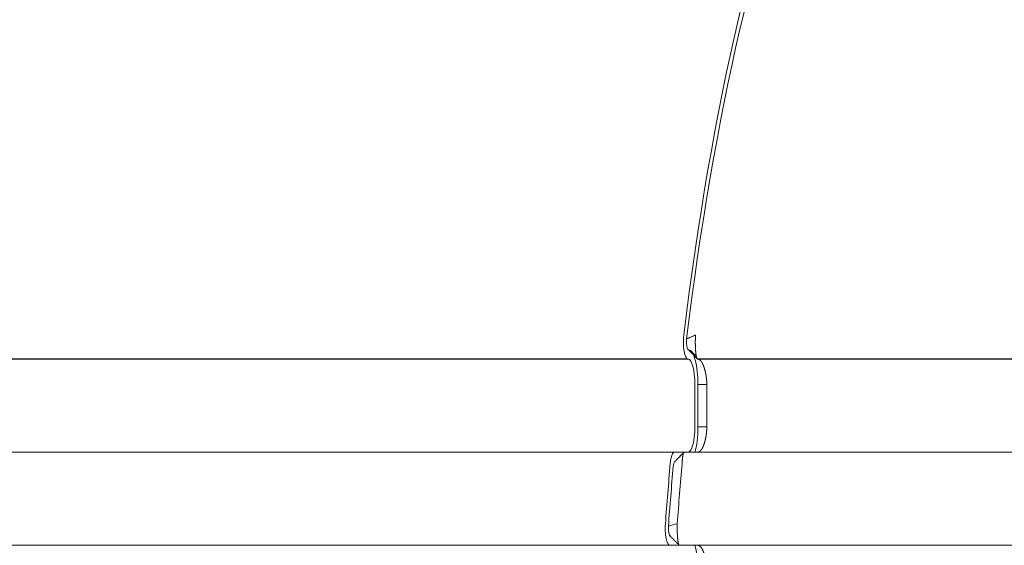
# Model space of a CAD drawing. Header units: millimetres. Extents: x 25069 to 61396, y 8621 to 21558.
# Tile 183 of 256: x 35815 to 35873, y 12447 to 12478. Entities that reach past the tile are written whole.
import ezdxf

# ---------------------------------------------------------------- set-up
doc = ezdxf.new("R2010")
doc.units = ezdxf.units.MM
doc.layers.add('10', color=7, linetype='Continuous')

msp = doc.modelspace()

# ---------------------------------------------------------------- linework, layer by layer
at = {"layer": '10', "color": 7, "linetype": 'Continuous', "lineweight": 13}
for p, q in [((35854.729, 12457.998), (35752.281, 12457.998)), ((35854.679, 12458.004), (35753.783, 12458.003)), ((35939.783, 12458.004), (35855.25, 12458.004)), ((35855.298, 12457.998), (35940.914, 12457.999)), ((35853.609, 12447.01), (35753.784, 12447.01))]:
    msp.add_line(p, q, dxfattribs=at)
at = {"layer": '10', "color": 7, "linetype": 'Continuous', "lineweight": 18}
for p, q in [((35753.173, 12458.001), (35854.706, 12458.001)), ((35854.706, 12458.001), (35854.698, 12458.001)), ((35855.263, 12458.001), (35940.245, 12458.001)), ((35855.108, 12453.998), (35855.108, 12456.498)), ((35855.29, 12453.997), (35855.29, 12456.497)), ((35855.813, 12456.498), (35855.813, 12453.998)), ((35753.784, 12452.506), (35853.912, 12452.506)), ((35853.912, 12452.506), (35854.468, 12452.502)), ((35854.472, 12452.506), (35939.784, 12452.506)), ((35854.186, 12447.004), (35853.626, 12447.008)), ((35854.186, 12447.008), (35855.266, 12447.001)), ((35939.784, 12447.008), (35854.186, 12447.008)), ((35855.266, 12447.001), (35943.782, 12447.001))]:
    msp.add_line(p, q, dxfattribs=at)
for centre, major_axis, ratio, start_param, end_param in [((35873.101, 12427.634), (-0.038, 76.5), 0.26776, -0.001843, 1.142211), ((35854.698, 12459.001), (0, 1), 0.26776, 1.142211, 3.13975), ((35854.706, 12456.501), (-0.001, 1.5), 0.26776, 4.710546, 6.281342), ((35854.706, 12454.001), (-0.001, 1.5), 0.26776, 3.13975, 4.710546), ((35853.912, 12451.506), (0, 1), 0.26776, -0.001843, 1.24895), ((35873.101, 12427.634), (-0.038, 76.5), 0.26776, 1.24895, 1.297417), ((35872.016, 12427.443), (-0.034, 74.317), 0.258637, 1.23888, 1.288568), ((35853.626, 12448.008), (0, 1), 0.26776, 1.297417, 3.13975)]:
    msp.add_ellipse(centre, major_axis=major_axis, ratio=ratio, start_param=start_param, end_param=end_param, dxfattribs=at)
for points, knots in [([(35854.624, 12459.191), (35856.224, 12472.381), (35858.866, 12483.747), (35863.894, 12495.805), (35865.838, 12498.991), (35867.864, 12501.016)], [0, 0, 0, 0, 0.648811, 0.648811, 1, 1, 1, 1]), ([(35854.744, 12458.543), (35854.744, 12458.543), (35854.744, 12458.543), (35854.741, 12458.543), (35854.738, 12458.542), (35854.65, 12458.529), (35854.585, 12458.905), (35854.624, 12459.191)], [0, 0, 0, 0, 0.000007, 0.000007, 0.029496, 0.029496, 1, 1, 1, 1]), ([(35855.147, 12459.416), (35855.146, 12459.407), (35855.145, 12459.389), (35855.143, 12459.36), (35855.142, 12459.331), (35855.141, 12459.302), (35855.14, 12459.273), (35855.139, 12459.242), (35855.138, 12459.212), (35855.137, 12459.181), (35855.137, 12459.15), (35855.136, 12459.119), (35855.136, 12459.087), (35855.136, 12459.055), (35855.135, 12459.023), (35855.136, 12458.991), (35855.136, 12458.959), (35855.136, 12458.927), (35855.136, 12458.894), (35855.137, 12458.862), (35855.138, 12458.829), (35855.139, 12458.797), (35855.14, 12458.764), (35855.141, 12458.732), (35855.142, 12458.7), (35855.143, 12458.668), (35855.145, 12458.637), (35855.146, 12458.606), (35855.148, 12458.575), (35855.15, 12458.544), (35855.152, 12458.514), (35855.154, 12458.484), (35855.156, 12458.462), (35855.157, 12458.448), (35855.157, 12458.441), (35855.158, 12458.434), (35855.158, 12458.427), (35855.159, 12458.42), (35855.16, 12458.413), (35855.16, 12458.406), (35855.161, 12458.399), (35855.162, 12458.392), (35855.162, 12458.385), (35855.163, 12458.378), (35855.164, 12458.371), (35855.165, 12458.363), (35855.165, 12458.356), (35855.166, 12458.349), (35855.167, 12458.342), (35855.168, 12458.335), (35855.169, 12458.327), (35855.169, 12458.32), (35855.17, 12458.313), (35855.171, 12458.306), (35855.172, 12458.299), (35855.173, 12458.291), (35855.174, 12458.284), (35855.175, 12458.277), (35855.176, 12458.27), (35855.177, 12458.263), (35855.178, 12458.256), (35855.179, 12458.249), (35855.18, 12458.242), (35855.181, 12458.235), (35855.182, 12458.228), (35855.183, 12458.221), (35855.184, 12458.214), (35855.185, 12458.207), (35855.186, 12458.2), (35855.187, 12458.194), (35855.188, 12458.187), (35855.19, 12458.18), (35855.191, 12458.174), (35855.192, 12458.167), (35855.193, 12458.161), (35855.194, 12458.154), (35855.196, 12458.148), (35855.197, 12458.142), (35855.198, 12458.136), (35855.199, 12458.13), (35855.201, 12458.124), (35855.202, 12458.118), (35855.203, 12458.112), (35855.205, 12458.107), (35855.206, 12458.101), (35855.208, 12458.096), (35855.209, 12458.09), (35855.21, 12458.085), (35855.212, 12458.08), (35855.213, 12458.075), (35855.215, 12458.07), (35855.216, 12458.065), (35855.218, 12458.061), (35855.219, 12458.056), (35855.221, 12458.052), (35855.222, 12458.048), (35855.224, 12458.044), (35855.225, 12458.04), (35855.227, 12458.036), (35855.229, 12458.032), (35855.23, 12458.029), (35855.232, 12458.026), (35855.233, 12458.023), (35855.235, 12458.02), (35855.237, 12458.017), (35855.239, 12458.015), (35855.24, 12458.012), (35855.242, 12458.01), (35855.244, 12458.008), (35855.246, 12458.007), (35855.247, 12458.005), (35855.249, 12458.004), (35855.251, 12458.003), (35855.253, 12458.002), (35855.255, 12458.002), (35855.256, 12458.001), (35855.258, 12458.001), (35855.26, 12458.001), (35855.26, 12458.001)], [0, 0, 0, 0, 0.015092, 0.030248, 0.045467, 0.06075, 0.076098, 0.091511, 0.106989, 0.122532, 0.13814, 0.153815, 0.169555, 0.185362, 0.201235, 0.217176, 0.233183, 0.249258, 0.2654, 0.281611, 0.297889, 0.314236, 0.330652, 0.347136, 0.363689, 0.380312, 0.397004, 0.413766, 0.430598, 0.4475, 0.464472, 0.481515, 0.498629, 0.502725, 0.506863, 0.511044, 0.515268, 0.519535, 0.523844, 0.528197, 0.532592, 0.53703, 0.541511, 0.546035, 0.550602, 0.555212, 0.559864, 0.56456, 0.569298, 0.574079, 0.578904, 0.583771, 0.588681, 0.593634, 0.598629, 0.603668, 0.60875, 0.613874, 0.619042, 0.624253, 0.629506, 0.634802, 0.640142, 0.645524, 0.650949, 0.656417, 0.661928, 0.667482, 0.673079, 0.678719, 0.684402, 0.690128, 0.695897, 0.701709, 0.707564, 0.713462, 0.719403, 0.725386, 0.731413, 0.737483, 0.743596, 0.749751, 0.75595, 0.762192, 0.768477, 0.774804, 0.781175, 0.787589, 0.794045, 0.800545, 0.807088, 0.813673, 0.820302, 0.826974, 0.833688, 0.840446, 0.847247, 0.854091, 0.860977, 0.867907, 0.87488, 0.881896, 0.888955, 0.896056, 0.903201, 0.910389, 0.91762, 0.924894, 0.932211, 0.939571, 0.946974, 0.95442, 0.961909, 0.969441, 0.977016, 0.984635, 0.992296, 1, 1, 1, 1]), ([(35854.744, 12458.542), (35854.762, 12458.523), (35854.8, 12458.483), (35854.861, 12458.419), (35854.93, 12458.347), (35854.998, 12458.275), (35855.066, 12458.204), (35855.131, 12458.136), (35855.186, 12458.079), (35855.229, 12458.034), (35855.25, 12458.012), (35855.26, 12458.002)], [0, 0, 0, 0, 0.104995, 0.223537, 0.355632, 0.501274, 0.621457, 0.751915, 0.877236, 0.939896, 1, 1, 1, 1]), ([(35855.192, 12458.17), (35855.169, 12458.192), (35855.123, 12458.238), (35855.018, 12458.343), (35854.936, 12458.425), (35854.878, 12458.484)], [0, 0, 0, 0, 0.217869, 0.44461, 1, 1, 1, 1]), ([(35855.262, 12458.001), (35855.265, 12458.001), (35855.269, 12458.001), (35855.276, 12458.001), (35855.283, 12458), (35855.29, 12458), (35855.296, 12457.999), (35855.303, 12457.997), (35855.31, 12457.996), (35855.316, 12457.994), (35855.323, 12457.993), (35855.33, 12457.99), (35855.336, 12457.988), (35855.342, 12457.986), (35855.349, 12457.983), (35855.355, 12457.98), (35855.361, 12457.977), (35855.368, 12457.973), (35855.374, 12457.969), (35855.38, 12457.966), (35855.386, 12457.962), (35855.392, 12457.957), (35855.398, 12457.953), (35855.404, 12457.948), (35855.41, 12457.943), (35855.416, 12457.938), (35855.422, 12457.933), (35855.428, 12457.928), (35855.434, 12457.922), (35855.439, 12457.916), (35855.445, 12457.91), (35855.451, 12457.904), (35855.456, 12457.898), (35855.462, 12457.891), (35855.467, 12457.885), (35855.473, 12457.878), (35855.478, 12457.871), (35855.484, 12457.864), (35855.489, 12457.857), (35855.494, 12457.849), (35855.5, 12457.842), (35855.505, 12457.834), (35855.51, 12457.826), (35855.515, 12457.818), (35855.52, 12457.81), (35855.525, 12457.801), (35855.53, 12457.793), (35855.535, 12457.784), (35855.54, 12457.776), (35855.545, 12457.767), (35855.55, 12457.758), (35855.554, 12457.749), (35855.559, 12457.74), (35855.564, 12457.73), (35855.568, 12457.721), (35855.573, 12457.711), (35855.578, 12457.702), (35855.582, 12457.692), (35855.587, 12457.682), (35855.591, 12457.672), (35855.595, 12457.662), (35855.6, 12457.652), (35855.604, 12457.642), (35855.608, 12457.632), (35855.613, 12457.621), (35855.617, 12457.611), (35855.621, 12457.6), (35855.625, 12457.589), (35855.629, 12457.579), (35855.633, 12457.568), (35855.637, 12457.557), (35855.641, 12457.546), (35855.645, 12457.535), (35855.648, 12457.524), (35855.652, 12457.513), (35855.656, 12457.501), (35855.66, 12457.49), (35855.663, 12457.479), (35855.667, 12457.467), (35855.67, 12457.456), (35855.674, 12457.445), (35855.677, 12457.433), (35855.681, 12457.421), (35855.684, 12457.41), (35855.687, 12457.398), (35855.691, 12457.386), (35855.694, 12457.375), (35855.697, 12457.363), (35855.7, 12457.351), (35855.703, 12457.339), (35855.707, 12457.327), (35855.71, 12457.316), (35855.713, 12457.304), (35855.715, 12457.292), (35855.718, 12457.28), (35855.721, 12457.268), (35855.724, 12457.256), (35855.727, 12457.244), (35855.73, 12457.232), (35855.732, 12457.22), (35855.735, 12457.208), (35855.737, 12457.195), (35855.74, 12457.183), (35855.742, 12457.171), (35855.745, 12457.159), (35855.747, 12457.147), (35855.75, 12457.135), (35855.752, 12457.123), (35855.754, 12457.111), (35855.757, 12457.099), (35855.759, 12457.087), (35855.761, 12457.075), (35855.763, 12457.063), (35855.765, 12457.051), (35855.767, 12457.039), (35855.769, 12457.027), (35855.771, 12457.015), (35855.773, 12457.003), (35855.775, 12456.991), (35855.777, 12456.979), (35855.778, 12456.967), (35855.78, 12456.955), (35855.782, 12456.943), (35855.783, 12456.931), (35855.785, 12456.919), (35855.786, 12456.908), (35855.788, 12456.896), (35855.789, 12456.884), (35855.791, 12456.872), (35855.792, 12456.861), (35855.794, 12456.849), (35855.795, 12456.837), (35855.796, 12456.826), (35855.797, 12456.814), (35855.798, 12456.803), (35855.799, 12456.791), (35855.801, 12456.78), (35855.802, 12456.768), (35855.803, 12456.757), (35855.803, 12456.746), (35855.804, 12456.734), (35855.805, 12456.723), (35855.806, 12456.712), (35855.807, 12456.701), (35855.807, 12456.69), (35855.808, 12456.679), (35855.809, 12456.668), (35855.809, 12456.657), (35855.81, 12456.646), (35855.81, 12456.635), (35855.811, 12456.624), (35855.811, 12456.613), (35855.812, 12456.603), (35855.812, 12456.592), (35855.812, 12456.581), (35855.812, 12456.571), (35855.813, 12456.56), (35855.813, 12456.55), (35855.813, 12456.539), (35855.813, 12456.529), (35855.813, 12456.519), (35855.813, 12456.509), (35855.813, 12456.502), (35855.813, 12456.498)], [0, 0, 0, 0, 0.008378, 0.016727, 0.025049, 0.033343, 0.041609, 0.049847, 0.058057, 0.06624, 0.074394, 0.082521, 0.090619, 0.09869, 0.106733, 0.114749, 0.122736, 0.130696, 0.138627, 0.146531, 0.154408, 0.162256, 0.170077, 0.17787, 0.185636, 0.193373, 0.201083, 0.208765, 0.21642, 0.224047, 0.231646, 0.239218, 0.246762, 0.254278, 0.261767, 0.269229, 0.276662, 0.284069, 0.291447, 0.298798, 0.306122, 0.313418, 0.320687, 0.327928, 0.335142, 0.342328, 0.349487, 0.356618, 0.363722, 0.370799, 0.377848, 0.38487, 0.391865, 0.398832, 0.405773, 0.412685, 0.419571, 0.426429, 0.43326, 0.440064, 0.446841, 0.45359, 0.460313, 0.467008, 0.473676, 0.480317, 0.486931, 0.493518, 0.500078, 0.506611, 0.513117, 0.519595, 0.526047, 0.532472, 0.53887, 0.545242, 0.551586, 0.557903, 0.564194, 0.570458, 0.576695, 0.582905, 0.589089, 0.595246, 0.601376, 0.607479, 0.613556, 0.619607, 0.62563, 0.631627, 0.637598, 0.643542, 0.64946, 0.655351, 0.661216, 0.667054, 0.672866, 0.678651, 0.684411, 0.690144, 0.695851, 0.701531, 0.707185, 0.712814, 0.718416, 0.723992, 0.729542, 0.735066, 0.740563, 0.746035, 0.751481, 0.756901, 0.762296, 0.767664, 0.773007, 0.778324, 0.783615, 0.78888, 0.79412, 0.799334, 0.804523, 0.809686, 0.814824, 0.819936, 0.825023, 0.830085, 0.835121, 0.840132, 0.845118, 0.850078, 0.855014, 0.859924, 0.864809, 0.86967, 0.874505, 0.879316, 0.884101, 0.888862, 0.893599, 0.89831, 0.902997, 0.907659, 0.912297, 0.916911, 0.9215, 0.926064, 0.930604, 0.935121, 0.939613, 0.94408, 0.948524, 0.952944, 0.95734, 0.961712, 0.966061, 0.970385, 0.974686, 0.978964, 0.983218, 0.987448, 0.991655, 0.995839, 1, 1, 1, 1]), ([(35855.813, 12453.998), (35855.813, 12453.995), (35855.813, 12453.988), (35855.813, 12453.978), (35855.813, 12453.967), (35855.813, 12453.956), (35855.813, 12453.946), (35855.813, 12453.935), (35855.812, 12453.925), (35855.812, 12453.914), (35855.812, 12453.903), (35855.812, 12453.892), (35855.811, 12453.881), (35855.811, 12453.87), (35855.81, 12453.859), (35855.81, 12453.848), (35855.809, 12453.837), (35855.809, 12453.826), (35855.808, 12453.815), (35855.808, 12453.804), (35855.807, 12453.792), (35855.806, 12453.781), (35855.805, 12453.77), (35855.804, 12453.759), (35855.804, 12453.747), (35855.803, 12453.736), (35855.802, 12453.724), (35855.801, 12453.713), (35855.8, 12453.701), (35855.799, 12453.69), (35855.797, 12453.678), (35855.796, 12453.666), (35855.795, 12453.655), (35855.794, 12453.643), (35855.792, 12453.631), (35855.791, 12453.619), (35855.79, 12453.608), (35855.788, 12453.596), (35855.787, 12453.584), (35855.785, 12453.572), (35855.784, 12453.56), (35855.782, 12453.548), (35855.78, 12453.536), (35855.779, 12453.525), (35855.777, 12453.513), (35855.775, 12453.501), (35855.773, 12453.489), (35855.771, 12453.477), (35855.769, 12453.465), (35855.768, 12453.453), (35855.766, 12453.441), (35855.763, 12453.429), (35855.761, 12453.417), (35855.759, 12453.405), (35855.757, 12453.392), (35855.755, 12453.38), (35855.753, 12453.368), (35855.75, 12453.356), (35855.748, 12453.344), (35855.745, 12453.332), (35855.743, 12453.32), (35855.741, 12453.308), (35855.738, 12453.296), (35855.735, 12453.284), (35855.733, 12453.272), (35855.73, 12453.26), (35855.728, 12453.248), (35855.725, 12453.236), (35855.722, 12453.224), (35855.719, 12453.213), (35855.716, 12453.201), (35855.713, 12453.189), (35855.71, 12453.177), (35855.707, 12453.165), (35855.704, 12453.153), (35855.701, 12453.142), (35855.698, 12453.13), (35855.695, 12453.118), (35855.692, 12453.107), (35855.688, 12453.095), (35855.685, 12453.084), (35855.682, 12453.072), (35855.678, 12453.061), (35855.675, 12453.049), (35855.671, 12453.038), (35855.668, 12453.027), (35855.664, 12453.015), (35855.661, 12453.004), (35855.657, 12452.993), (35855.653, 12452.982), (35855.65, 12452.971), (35855.646, 12452.96), (35855.642, 12452.949), (35855.638, 12452.938), (35855.634, 12452.928), (35855.63, 12452.917), (35855.626, 12452.906), (35855.622, 12452.896), (35855.618, 12452.886), (35855.614, 12452.875), (35855.61, 12452.865), (35855.606, 12452.855), (35855.601, 12452.845), (35855.597, 12452.835), (35855.593, 12452.825), (35855.588, 12452.815), (35855.584, 12452.805), (35855.579, 12452.796), (35855.575, 12452.786), (35855.57, 12452.777), (35855.566, 12452.768), (35855.561, 12452.759), (35855.556, 12452.75), (35855.552, 12452.741), (35855.547, 12452.732), (35855.542, 12452.723), (35855.537, 12452.715), (35855.532, 12452.706), (35855.527, 12452.698), (35855.522, 12452.69), (35855.517, 12452.682), (35855.512, 12452.674), (35855.507, 12452.666), (35855.502, 12452.659), (35855.497, 12452.651), (35855.491, 12452.644), (35855.486, 12452.637), (35855.481, 12452.63), (35855.475, 12452.623), (35855.47, 12452.616), (35855.464, 12452.61), (35855.459, 12452.603), (35855.453, 12452.597), (35855.448, 12452.591), (35855.442, 12452.585), (35855.436, 12452.58), (35855.431, 12452.574), (35855.425, 12452.569), (35855.419, 12452.564), (35855.413, 12452.559), (35855.407, 12452.554), (35855.401, 12452.549), (35855.395, 12452.545), (35855.389, 12452.541), (35855.383, 12452.537), (35855.377, 12452.533), (35855.371, 12452.529), (35855.365, 12452.526), (35855.358, 12452.523), (35855.352, 12452.52), (35855.346, 12452.517), (35855.339, 12452.515), (35855.333, 12452.512), (35855.326, 12452.51), (35855.32, 12452.508), (35855.313, 12452.506), (35855.307, 12452.505), (35855.3, 12452.504), (35855.293, 12452.503), (35855.287, 12452.502), (35855.28, 12452.501), (35855.273, 12452.501), (35855.269, 12452.501), (35855.266, 12452.501)], [0, 0, 0, 0, 0.004278, 0.008577, 0.012898, 0.017241, 0.021605, 0.025992, 0.030401, 0.034832, 0.039285, 0.043761, 0.048259, 0.052779, 0.057322, 0.061887, 0.066475, 0.071086, 0.075719, 0.080375, 0.085054, 0.089756, 0.094481, 0.099229, 0.104, 0.108794, 0.113611, 0.118452, 0.123316, 0.128203, 0.133113, 0.138047, 0.143005, 0.147986, 0.15299, 0.158018, 0.16307, 0.168146, 0.173245, 0.178368, 0.183516, 0.188686, 0.193881, 0.1991, 0.204343, 0.20961, 0.214901, 0.220217, 0.225556, 0.23092, 0.236308, 0.24172, 0.247157, 0.252618, 0.258103, 0.263613, 0.269148, 0.274707, 0.28029, 0.285898, 0.291531, 0.297188, 0.30287, 0.308577, 0.314309, 0.320065, 0.325846, 0.331652, 0.337483, 0.343339, 0.34922, 0.355125, 0.361056, 0.367012, 0.372993, 0.378999, 0.38503, 0.391086, 0.397167, 0.403274, 0.409406, 0.415563, 0.421745, 0.427952, 0.434185, 0.440444, 0.446727, 0.453036, 0.459371, 0.46573, 0.472116, 0.478527, 0.484963, 0.491425, 0.497912, 0.504425, 0.510964, 0.517528, 0.524118, 0.530733, 0.537374, 0.544041, 0.550734, 0.557452, 0.564196, 0.570966, 0.577762, 0.584583, 0.591431, 0.598304, 0.605203, 0.612128, 0.619079, 0.626055, 0.633058, 0.640087, 0.647142, 0.654222, 0.661329, 0.668462, 0.67562, 0.682805, 0.690016, 0.697253, 0.704516, 0.711805, 0.719121, 0.726462, 0.73383, 0.741224, 0.748644, 0.75609, 0.763563, 0.771061, 0.778586, 0.786138, 0.793715, 0.801319, 0.808949, 0.816606, 0.824289, 0.831998, 0.839733, 0.847495, 0.855284, 0.863098, 0.87094, 0.878807, 0.886701, 0.894622, 0.902569, 0.910542, 0.918542, 0.926568, 0.934621, 0.942701, 0.950806, 0.958939, 0.967098, 0.975284, 0.983496, 0.991735, 1, 1, 1, 1]), ([(35854.472, 12452.506), (35854.471, 12452.506), (35854.468, 12452.506), (35854.465, 12452.505), (35854.461, 12452.503), (35854.458, 12452.5), (35854.455, 12452.497), (35854.452, 12452.493), (35854.449, 12452.488), (35854.446, 12452.483), (35854.442, 12452.477), (35854.439, 12452.47), (35854.437, 12452.463), (35854.434, 12452.455), (35854.431, 12452.447), (35854.428, 12452.438), (35854.425, 12452.429), (35854.423, 12452.419), (35854.42, 12452.409), (35854.417, 12452.398), (35854.415, 12452.387), (35854.412, 12452.375), (35854.41, 12452.363), (35854.408, 12452.351), (35854.405, 12452.339), (35854.403, 12452.326), (35854.401, 12452.313), (35854.398, 12452.299), (35854.396, 12452.285), (35854.394, 12452.272), (35854.392, 12452.257), (35854.39, 12452.243), (35854.388, 12452.229), (35854.386, 12452.214), (35854.385, 12452.199), (35854.383, 12452.184), (35854.381, 12452.169), (35854.379, 12452.154), (35854.378, 12452.139), (35854.376, 12452.123), (35854.375, 12452.108), (35854.373, 12452.093), (35854.372, 12452.077), (35854.37, 12452.062), (35854.369, 12452.046), (35854.368, 12452.031), (35854.366, 12452.016), (35854.365, 12452), (35854.364, 12451.985), (35854.363, 12451.97), (35854.362, 12451.954), (35854.361, 12451.939), (35854.36, 12451.924), (35854.359, 12451.909), (35854.358, 12451.895), (35854.358, 12451.88), (35854.357, 12451.865), (35854.356, 12451.851), (35854.356, 12451.837), (35854.355, 12451.827), (35854.355, 12451.822)], [0, 0, 0, 0, 0.022567, 0.044946, 0.067139, 0.089144, 0.110961, 0.132592, 0.154036, 0.175292, 0.196361, 0.217243, 0.237938, 0.258446, 0.278766, 0.2989, 0.318847, 0.338606, 0.358179, 0.377564, 0.396763, 0.415774, 0.434599, 0.453237, 0.471688, 0.489952, 0.508029, 0.52592, 0.543623, 0.56114, 0.578471, 0.595614, 0.612571, 0.629341, 0.645925, 0.662322, 0.678533, 0.694557, 0.710394, 0.726046, 0.74151, 0.756789, 0.771881, 0.786787, 0.801507, 0.816041, 0.830388, 0.84455, 0.858526, 0.872315, 0.885919, 0.899337, 0.912569, 0.925616, 0.938477, 0.951152, 0.963642, 0.975947, 0.988066, 1, 1, 1, 1]), ([(35854.068, 12448.278), (35854.068, 12448.275), (35854.067, 12448.269), (35854.067, 12448.26), (35854.067, 12448.251), (35854.067, 12448.242), (35854.066, 12448.232), (35854.066, 12448.223), (35854.066, 12448.214), (35854.066, 12448.204), (35854.065, 12448.195), (35854.065, 12448.185), (35854.065, 12448.176), (35854.065, 12448.166), (35854.065, 12448.157), (35854.065, 12448.147), (35854.064, 12448.137), (35854.064, 12448.127), (35854.064, 12448.117), (35854.064, 12448.107), (35854.064, 12448.097), (35854.064, 12448.087), (35854.064, 12448.077), (35854.064, 12448.067), (35854.064, 12448.056), (35854.064, 12448.046), (35854.064, 12448.036), (35854.064, 12448.025), (35854.064, 12448.015), (35854.064, 12448.004), (35854.064, 12447.994), (35854.065, 12447.983), (35854.065, 12447.972), (35854.065, 12447.962), (35854.065, 12447.951), (35854.065, 12447.94), (35854.065, 12447.93), (35854.066, 12447.919), (35854.066, 12447.908), (35854.066, 12447.897), (35854.066, 12447.886), (35854.067, 12447.875), (35854.067, 12447.864), (35854.067, 12447.853), (35854.068, 12447.842), (35854.068, 12447.831), (35854.068, 12447.82), (35854.069, 12447.809), (35854.069, 12447.797), (35854.07, 12447.786), (35854.07, 12447.775), (35854.07, 12447.764), (35854.071, 12447.753), (35854.071, 12447.741), (35854.072, 12447.73), (35854.072, 12447.719), (35854.073, 12447.708), (35854.073, 12447.696), (35854.074, 12447.685), (35854.074, 12447.674), (35854.075, 12447.663), (35854.076, 12447.651), (35854.076, 12447.64), (35854.077, 12447.629), (35854.078, 12447.618), (35854.078, 12447.607), (35854.079, 12447.595), (35854.08, 12447.584), (35854.08, 12447.573), (35854.081, 12447.562), (35854.082, 12447.551), (35854.082, 12447.54), (35854.083, 12447.529), (35854.084, 12447.518), (35854.085, 12447.507), (35854.086, 12447.496), (35854.086, 12447.485), (35854.087, 12447.474), (35854.088, 12447.464), (35854.089, 12447.453), (35854.09, 12447.442), (35854.091, 12447.432), (35854.092, 12447.421), (35854.093, 12447.411), (35854.094, 12447.4), (35854.095, 12447.39), (35854.096, 12447.38), (35854.097, 12447.369), (35854.098, 12447.359), (35854.099, 12447.349), (35854.1, 12447.339), (35854.101, 12447.329), (35854.102, 12447.32), (35854.103, 12447.31), (35854.104, 12447.3), (35854.105, 12447.291), (35854.106, 12447.281), (35854.108, 12447.272), (35854.109, 12447.263), (35854.11, 12447.254), (35854.111, 12447.245), (35854.112, 12447.236), (35854.114, 12447.227), (35854.115, 12447.218), (35854.116, 12447.21), (35854.118, 12447.201), (35854.119, 12447.193), (35854.12, 12447.185), (35854.122, 12447.177), (35854.123, 12447.169), (35854.124, 12447.162), (35854.126, 12447.154), (35854.127, 12447.147), (35854.128, 12447.139), (35854.13, 12447.132), (35854.131, 12447.125), (35854.133, 12447.119), (35854.134, 12447.112), (35854.136, 12447.106), (35854.137, 12447.1), (35854.139, 12447.093), (35854.14, 12447.088), (35854.142, 12447.082), (35854.144, 12447.076), (35854.145, 12447.071), (35854.147, 12447.066), (35854.148, 12447.061), (35854.15, 12447.056), (35854.152, 12447.052), (35854.153, 12447.047), (35854.155, 12447.043), (35854.157, 12447.039), (35854.158, 12447.036), (35854.16, 12447.032), (35854.162, 12447.029), (35854.164, 12447.026), (35854.165, 12447.023), (35854.167, 12447.021), (35854.169, 12447.018), (35854.171, 12447.016), (35854.173, 12447.014), (35854.175, 12447.013), (35854.176, 12447.011), (35854.178, 12447.01), (35854.18, 12447.009), (35854.182, 12447.008), (35854.184, 12447.008), (35854.185, 12447.008), (35854.186, 12447.008)], [0, 0, 0, 0, 0.005015, 0.010054, 0.015118, 0.020207, 0.025321, 0.03046, 0.035623, 0.040812, 0.046025, 0.051263, 0.056526, 0.061814, 0.067126, 0.072464, 0.077827, 0.083214, 0.088627, 0.094065, 0.099527, 0.105015, 0.110528, 0.116065, 0.121628, 0.127216, 0.132829, 0.138467, 0.144131, 0.149819, 0.155533, 0.161271, 0.167035, 0.172824, 0.178638, 0.184478, 0.190342, 0.196232, 0.202147, 0.208088, 0.214053, 0.220044, 0.22606, 0.232102, 0.238169, 0.244261, 0.250378, 0.256521, 0.262689, 0.268882, 0.275101, 0.281345, 0.287615, 0.29391, 0.30023, 0.306576, 0.312947, 0.319343, 0.325765, 0.332213, 0.338686, 0.345184, 0.351708, 0.358257, 0.364832, 0.371432, 0.378058, 0.384709, 0.391386, 0.398088, 0.404816, 0.411569, 0.418348, 0.425152, 0.431982, 0.438838, 0.445719, 0.452626, 0.459558, 0.466516, 0.473499, 0.480509, 0.487543, 0.494604, 0.50169, 0.508801, 0.515938, 0.523101, 0.53029, 0.537504, 0.544744, 0.552009, 0.5593, 0.566617, 0.57396, 0.581328, 0.588722, 0.596141, 0.603587, 0.611058, 0.618554, 0.626077, 0.633625, 0.641199, 0.648799, 0.656424, 0.664075, 0.671752, 0.679455, 0.687183, 0.694937, 0.702717, 0.710523, 0.718355, 0.726212, 0.734095, 0.742004, 0.749939, 0.757899, 0.765886, 0.773898, 0.781936, 0.79, 0.798089, 0.806205, 0.814346, 0.822513, 0.830706, 0.838925, 0.84717, 0.85544, 0.863737, 0.872059, 0.880407, 0.888781, 0.897181, 0.905607, 0.914059, 0.922536, 0.93104, 0.939569, 0.948124, 0.956706, 0.965313, 0.973946, 0.982604, 0.991289, 1, 1, 1, 1]), ([(35855.266, 12447.001), (35855.27, 12447.001), (35855.278, 12447.001), (35855.289, 12447), (35855.3, 12446.998), (35855.311, 12446.996), (35855.322, 12446.993), (35855.333, 12446.989), (35855.344, 12446.985), (35855.355, 12446.98), (35855.365, 12446.975), (35855.376, 12446.969), (35855.386, 12446.962), (35855.396, 12446.955), (35855.406, 12446.948), (35855.416, 12446.939), (35855.426, 12446.931), (35855.435, 12446.922), (35855.445, 12446.912), (35855.454, 12446.902), (35855.464, 12446.891), (35855.473, 12446.88), (35855.482, 12446.869), (35855.491, 12446.857), (35855.5, 12446.844), (35855.508, 12446.831), (35855.517, 12446.818), (35855.525, 12446.805), (35855.534, 12446.791), (35855.542, 12446.776), (35855.55, 12446.762), (35855.558, 12446.747), (35855.566, 12446.731), (35855.573, 12446.716), (35855.581, 12446.7), (35855.588, 12446.684), (35855.596, 12446.667), (35855.603, 12446.65), (35855.61, 12446.633), (35855.617, 12446.616), (35855.624, 12446.598), (35855.631, 12446.581), (35855.637, 12446.563), (35855.644, 12446.544), (35855.65, 12446.526), (35855.656, 12446.507), (35855.662, 12446.489), (35855.668, 12446.47), (35855.674, 12446.451), (35855.68, 12446.432), (35855.686, 12446.412), (35855.691, 12446.393), (35855.697, 12446.373), (35855.702, 12446.354), (35855.707, 12446.334), (35855.712, 12446.314), (35855.717, 12446.294), (35855.722, 12446.274), (35855.726, 12446.254), (35855.731, 12446.234), (35855.735, 12446.214), (35855.74, 12446.194), (35855.744, 12446.174), (35855.748, 12446.153), (35855.752, 12446.133), (35855.756, 12446.113), (35855.759, 12446.093), (35855.763, 12446.072), (35855.766, 12446.052), (35855.77, 12446.032), (35855.773, 12446.012), (35855.776, 12445.992), (35855.779, 12445.972), (35855.782, 12445.952), (35855.784, 12445.932), (35855.787, 12445.912), (35855.789, 12445.892), (35855.792, 12445.872), (35855.794, 12445.852), (35855.796, 12445.833), (35855.798, 12445.813), (35855.8, 12445.794), (35855.802, 12445.775), (35855.803, 12445.755), (35855.805, 12445.736), (35855.806, 12445.717), (35855.807, 12445.698), (35855.808, 12445.679), (35855.809, 12445.661), (35855.81, 12445.642), (35855.811, 12445.624), (35855.812, 12445.605), (35855.812, 12445.587), (35855.813, 12445.569), (35855.813, 12445.551), (35855.813, 12445.534), (35855.813, 12445.516), (35855.813, 12445.504), (35855.813, 12445.498)], [0, 0, 0, 0, 0.013847, 0.027618, 0.041315, 0.054938, 0.068486, 0.081959, 0.095357, 0.108682, 0.121931, 0.135107, 0.148208, 0.161235, 0.174187, 0.187066, 0.19987, 0.212601, 0.225257, 0.23784, 0.250349, 0.262784, 0.275145, 0.287433, 0.299648, 0.311788, 0.323856, 0.33585, 0.347771, 0.359619, 0.371394, 0.383096, 0.394724, 0.40628, 0.417764, 0.429174, 0.440513, 0.451778, 0.462971, 0.474092, 0.485141, 0.496118, 0.507023, 0.517855, 0.528616, 0.539306, 0.549924, 0.56047, 0.570945, 0.581349, 0.591681, 0.601943, 0.612134, 0.622254, 0.632303, 0.642282, 0.652191, 0.662029, 0.671798, 0.681496, 0.691124, 0.700683, 0.710173, 0.719593, 0.728944, 0.738226, 0.747439, 0.756583, 0.765659, 0.774666, 0.783606, 0.792477, 0.801281, 0.810017, 0.818685, 0.827287, 0.835821, 0.844289, 0.85269, 0.861025, 0.869293, 0.877496, 0.885634, 0.893705, 0.901712, 0.909654, 0.917531, 0.925344, 0.933093, 0.940778, 0.9484, 0.955958, 0.963454, 0.970887, 0.978258, 0.985567, 0.992814, 1, 1, 1, 1])]:
    msp.add_open_spline(points, degree=3, knots=knots, dxfattribs=at)
for points, degree in [([(35854.624, 12459.191), (35855.147, 12459.416)], 1), ([(35855.29, 12456.497), (35855.298, 12457.588), (35855.036, 12458.568), (35854.744, 12458.542)], 3), ([(35855.29, 12456.497), (35855.813, 12456.498)], 1), ([(35855.109, 12452.487), (35855.222, 12452.868), (35855.294, 12453.417), (35855.29, 12453.997)], 3), ([(35855.29, 12453.997), (35855.464, 12453.998), (35855.639, 12453.998), (35855.813, 12453.998)], 3), ([(35854.426, 12452.437), (35853.897, 12451.922)], 1), ([(35854.068, 12452.088), (35854.203, 12452.228), (35854.337, 12452.367), (35854.472, 12452.506)], 3), ([(35853.832, 12451.651), (35853.846, 12451.817), (35853.888, 12451.941), (35853.934, 12451.962)], 3), ([(35854.356, 12451.822), (35854.253, 12450.65), (35854.157, 12449.469), (35854.068, 12448.278)], 3), ([(35853.664, 12447.549), (35853.585, 12447.538), (35853.521, 12447.853), (35853.545, 12448.132)], 3), ([(35853.546, 12448.131), (35853.719, 12448.18), (35853.893, 12448.229), (35854.068, 12448.278)], 3), ([(35853.622, 12447.575), (35854.151, 12447.047)], 1), ([(35854.091, 12447.106), (35854.186, 12447.008)], 1), ([(35855.29, 12445.497), (35855.294, 12446.08), (35855.221, 12446.631), (35855.108, 12447.014)], 3)]:
    msp.add_open_spline(points, degree=degree, dxfattribs=at)

doc.saveas('drawing.dxf')
